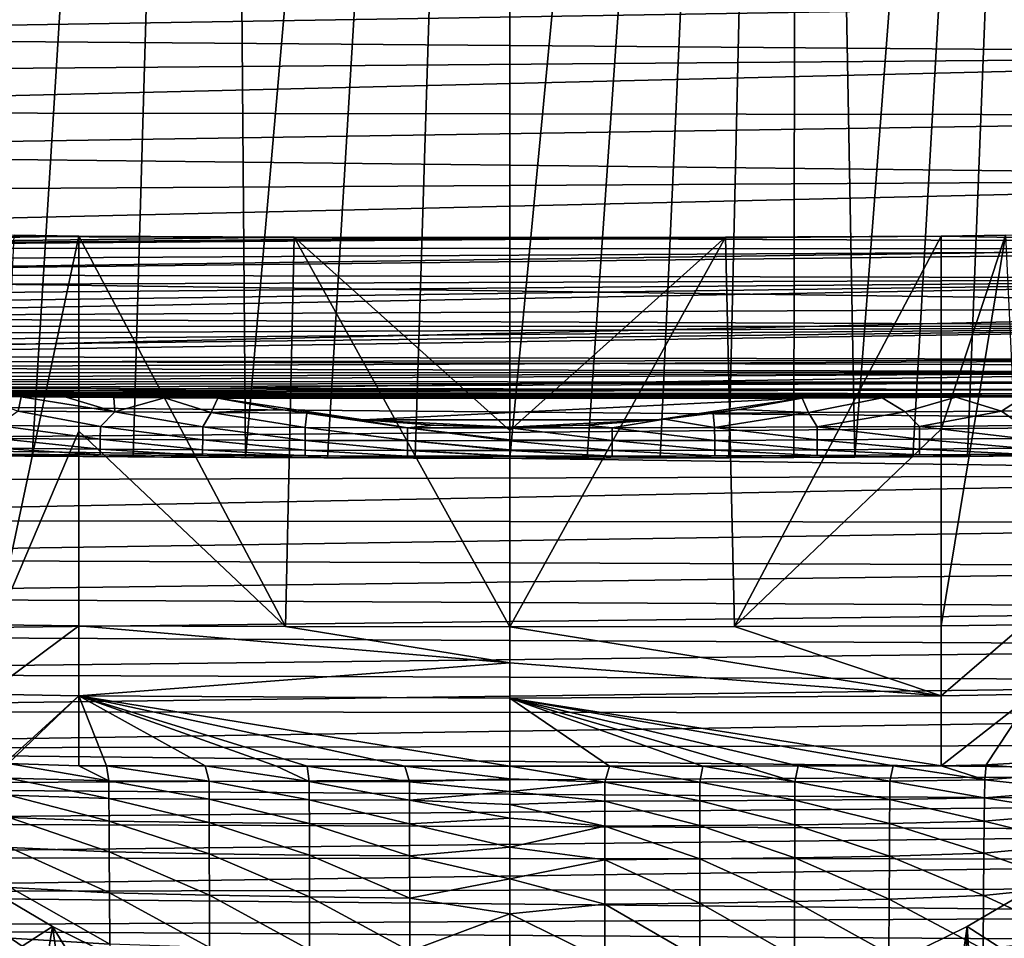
# Model space of a CAD drawing. Header units: metres. Extents: x -26 to 26, y -119 to 32.
# Tile 150 of 208: x -8 to 8, y -34 to -18. Entities that reach past the tile are written whole.
import ezdxf

# ---------------------------------------------------------------- set-up
doc = ezdxf.new("R2010")
doc.units = ezdxf.units.M
doc.layers.add('solid_13_411_041_XXX', color=7, linetype='CONTINUOUS')

msp = doc.modelspace()

# ---------------------------------------------------------------- linework, layer by layer
at = {"layer": 'solid_13_411_041_XXX'}
for points in [[(-4.467282, -25.673998, 3.756081), (-4.878562, 25.624779, 3.756081), (0, 25.636683, 3.756081)], [(-3.084597, -25.679379, 3.756081), (-4.467282, -25.673998, 3.756081), (0, 25.636683, 3.756081)], [(-1.598304, -25.683008, 3.756081), (-3.084597, -25.679379, 3.756081), (0, 25.636683, 3.756081)], [(0, -25.68432, 3.756081), (-1.598304, -25.683008, 3.756081), (0, 25.636683, 3.756081)], [(0, -25.68432, 3.756081), (0, 25.636683, 3.756081), (4.878562, 25.624779, 3.756081)], [(-9.618499, -25.638424, 3.756081), (-9.757009, 25.589111, 3.756081), (-4.878562, 25.624779, 3.756081)], [(-8.07613, -25.65213, 3.756081), (-9.618499, -25.638424, 3.756081), (-4.878562, 25.624779, 3.756081)], [(-6.36514, -25.663795, 3.756081), (-8.07613, -25.65213, 3.756081), (-4.878562, 25.624779, 3.756081)], [(-4.467282, -25.673998, 3.756081), (-6.36514, -25.663795, 3.756081), (-4.878562, 25.624779, 3.756081)], [(1.306731, -25.683424, 3.756081), (0, -25.68432, 3.756081), (4.878562, 25.624779, 3.756081)], [(2.539918, -25.681011, 3.756081), (1.306731, -25.683424, 3.756081), (4.878562, 25.624779, 3.756081)], [(3.701348, -25.677206, 3.756081), (2.539918, -25.681011, 3.756081), (4.878562, 25.624779, 3.756081)], [(4.797111, -25.672432, 3.756081), (3.701348, -25.677206, 3.756081), (4.878562, 25.624779, 3.756081)], [(5.831902, -25.666977, 3.756081), (4.797111, -25.672432, 3.756081), (4.878562, 25.624779, 3.756081)], [(5.831902, -25.666977, 3.756081), (4.878562, 25.624779, 3.756081), (9.757009, 25.589111, 3.756081)], [(6.808683, -25.660992, 3.756081), (5.831902, -25.666977, 3.756081), (9.757009, 25.589111, 3.756081)], [(7.731613, -25.654713, 3.756081), (6.808683, -25.660992, 3.756081), (9.757009, 25.589111, 3.756081)], [(8.60435, -25.647881, 3.756081), (7.731613, -25.654713, 3.756081), (9.757009, 25.589111, 3.756081)], [(-19.989176, -18.556475, 145.13855), (20.001436, -17.900068, 145.138489), (-20.000496, -17.930346, 145.138489)], [(-19.989176, -18.556475, 145.13855), (19.983418, -18.869627, 145.13858), (20.001436, -17.900068, 145.138489)], [(-19.97736, -19.190636, 145.138611), (19.983418, -18.869627, 145.13858), (-19.989176, -18.556475, 145.13855)], [(-19.964848, -19.841301, 145.138657), (19.983418, -18.869627, 145.13858), (-19.97736, -19.190636, 145.138611)], [(-19.964848, -19.841301, 145.138657), (19.96389, -19.89245, 145.138657), (19.983418, -18.869627, 145.13858)], [(-19.951534, -20.510853, 145.138718), (19.96389, -19.89245, 145.138657), (-19.964848, -19.841301, 145.138657)], [(-19.951534, -20.510853, 145.138718), (19.942404, -20.958147, 145.138748), (19.96389, -19.89245, 145.138657)], [(-19.937445, -21.196083, 145.138779), (19.942404, -20.958147, 145.138748), (-19.951534, -20.510853, 145.138718)], [(-19.922617, -21.89394, 145.13884), (19.942404, -20.958147, 145.138748), (-19.937445, -21.196083, 145.138779)], [(-19.922617, -21.89394, 145.13884), (19.919262, -22.05014, 145.138855), (19.942404, -20.958147, 145.138748)], [(-19.907097, -22.601147, 145.138901), (19.919262, -22.05014, 145.138855), (-19.922617, -21.89394, 145.13884)], [(-7.286716, -21.936668, 8.756082), (-8.37805, -21.91946, 8.756082), (-19.233818, -22.137115, 8.756082)], [(7.286652, -21.936668, 8.756082), (-19.233818, -22.137115, 8.756082), (19.222469, -22.145542, 8.756082)], [(-3.643325, -21.953264, 8.756082), (-7.286716, -21.936668, 8.756082), (-19.233818, -22.137115, 8.756082)], [(7.286652, -21.936668, 8.756082), (3.643259, -21.953264, 8.756082), (-19.233818, -22.137115, 8.756082)], [(-0.000032, -21.957495, 8.756082), (-3.643325, -21.953264, 8.756082), (-19.233818, -22.137115, 8.756082)], [(3.643259, -21.953264, 8.756082), (-0.000032, -21.957495, 8.756082), (-19.233818, -22.137115, 8.756082)], [(-8.684505, -28.50037, 46.127796), (-8.37805, -21.91946, 8.756082), (-7.286716, -21.936668, 8.756082)], [(-8.684505, -28.50037, 46.127796), (-7.286716, -21.936668, 8.756082), (-7.286839, -25.228947, 27.441525)], [(-7.286839, -25.228947, 27.441525), (-7.286716, -21.936668, 8.756082), (-3.794278, -28.53182, 46.127079)], [(-3.794278, -28.53182, 46.127079), (-7.286716, -21.936668, 8.756082), (-3.643325, -21.953264, 8.756082)], [(-3.794278, -28.53182, 46.127079), (-3.643325, -21.953264, 8.756082), (-0.000095, -28.536568, 46.126873)], [(-3.643325, -21.953264, 8.756082), (-0.000032, -21.957495, 8.756082), (-0.000032, -25.219465, 27.284901)], [(-0.000032, -25.219465, 27.284901), (-0.000095, -28.536568, 46.126873), (-3.643325, -21.953264, 8.756082)], [(-0.000095, -28.536568, 46.126873), (-0.000032, -25.219465, 27.284901), (3.643259, -21.953264, 8.756082)], [(3.794019, -28.531818, 46.127071), (-0.000095, -28.536568, 46.126873), (3.643259, -21.953264, 8.756082)], [(-0.000032, -25.219465, 27.284901), (-0.000032, -21.957495, 8.756082), (3.643259, -21.953264, 8.756082)], [(3.794019, -28.531818, 46.127071), (3.643259, -21.953264, 8.756082), (7.286652, -21.936668, 8.756082)], [(3.794019, -28.531818, 46.127071), (7.286652, -21.936668, 8.756082), (7.286795, -25.193085, 27.237825)], [(7.286486, -28.518606, 46.127617), (7.286795, -25.193085, 27.237825), (8.378028, -21.919458, 8.756082)], [(8.684063, -28.500385, 46.127811), (7.286486, -28.518606, 46.127617), (8.378028, -21.919458, 8.756082)], [(8.378028, -21.919458, 8.756082), (7.286652, -21.936668, 8.756082), (19.222469, -22.145542, 8.756082)], [(7.286795, -25.193085, 27.237825), (7.286652, -21.936668, 8.756082), (8.378028, -21.919458, 8.756082)], [(-19.907097, -22.601147, 145.138901), (19.895372, -23.12158, 145.138947), (19.919262, -22.05014, 145.138855)], [(19.222469, -22.145542, 8.756082), (-19.233818, -22.137115, 8.756082), (-18.919811, -22.363527, 8.756082)], [(19.222469, -22.145542, 8.756082), (-18.919811, -22.363527, 8.756082), (-18.604069, -22.577299, 8.756082)], [(18.494503, -22.648378, 8.756082), (19.222469, -22.145542, 8.756082), (-18.604069, -22.577299, 8.756082)], [(-19.890955, -23.31382, 145.138962), (19.895372, -23.12158, 145.138947), (-19.907097, -22.601147, 145.138901)], [(18.494503, -22.648378, 8.756082), (-18.604069, -22.577299, 8.756082), (-18.287729, -22.778233, 8.756082)], [(18.494503, -22.648378, 8.756082), (-18.287729, -22.778233, 8.756082), (-17.970922, -22.966446, 8.756082)], [(18.494503, -22.648378, 8.756082), (-17.970922, -22.966446, 8.756082), (-17.653748, -23.142359, 8.756082)], [(18.494503, -22.648378, 8.756082), (-17.653748, -23.142359, 8.756082), (-17.335838, -23.306408, 8.756082)], [(17.027676, -23.453953, 8.756082), (18.494503, -22.648378, 8.756082), (-17.335838, -23.306408, 8.756082)], [(-19.874332, -24.025213, 145.139023), (19.895372, -23.12158, 145.138947), (-19.890955, -23.31382, 145.138962)], [(-19.874332, -24.025213, 145.139023), (19.871714, -24.136969, 145.139023), (19.895372, -23.12158, 145.138947)], [(17.027676, -23.453953, 8.756082), (-17.335838, -23.306408, 8.756082), (-17.017029, -23.458858, 8.756082)], [(17.027676, -23.453953, 8.756082), (-17.017029, -23.458858, 8.756082), (-16.696987, -23.600159, 8.756082)], [(17.027676, -23.453953, 8.756082), (-16.696987, -23.600159, 8.756082), (-16.375031, -23.730709, 8.756082)], [(17.027676, -23.453953, 8.756082), (-16.375031, -23.730709, 8.756082), (-16.050541, -23.851017, 8.756082)], [(17.027676, -23.453953, 8.756082), (-16.050541, -23.851017, 8.756082), (-15.72064, -23.962084, 8.756082)], [(15.523671, -24.023247, 8.756082), (17.027676, -23.453953, 8.756082), (-15.72064, -23.962084, 8.756082)], [(-19.857418, -24.727987, 145.139084), (19.871714, -24.136969, 145.139023), (-19.874332, -24.025213, 145.139023)], [(15.523671, -24.023247, 8.756082), (-15.72064, -23.962084, 8.756082), (-15.38414, -24.06424, 8.756082)], [(15.523671, -24.023247, 8.756082), (-15.38414, -24.06424, 8.756082), (-15.037962, -24.157949, 8.756082)], [(14.717175, -24.234892, 8.756082), (15.523671, -24.023247, 8.756082), (-15.037962, -24.157949, 8.756082)], [(-19.857418, -24.727987, 145.139084), (19.848688, -25.084209, 145.139114), (19.871714, -24.136969, 145.139023)], [(14.717175, -24.234892, 8.756082), (-15.037962, -24.157949, 8.756082), (-14.680073, -24.24321, 8.756082)], [(14.717175, -24.234892, 8.756082), (-14.680073, -24.24321, 8.756082), (-14.308899, -24.320078, 8.756082)], [(14.717175, -24.234892, 8.756082), (-14.308899, -24.320078, 8.756082), (-13.918806, -24.388714, 8.756082)], [(13.836314, -24.4018, 8.756082), (14.717175, -24.234892, 8.756082), (-13.918806, -24.388714, 8.756082)], [(13.836314, -24.4018, 8.756082), (-13.918806, -24.388714, 8.756082), (-13.506892, -24.449059, 8.756082)], [(13.836314, -24.4018, 8.756082), (-13.506892, -24.449059, 8.756082), (-13.066957, -24.500988, 8.756082)], [(12.830738, -24.524073, 8.756082), (13.836314, -24.4018, 8.756082), (-13.066957, -24.500988, 8.756082)], [(12.830738, -24.524073, 8.756082), (-13.066957, -24.500988, 8.756082), (-12.59342, -24.544109, 8.756082)], [(12.830738, -24.524073, 8.756082), (-12.59342, -24.544109, 8.756082), (-12.08311, -24.578232, 8.756082)], [(11.639785, -24.599216, 8.756082), (12.830738, -24.524073, 8.756082), (-12.08311, -24.578232, 8.756082)], [(11.639785, -24.599216, 8.756082), (-12.08311, -24.578232, 8.756082), (-11.533442, -24.60314, 8.756082)], [(11.639785, -24.599216, 8.756082), (-11.533442, -24.60314, 8.756082), (-10.946492, -24.620089, 8.756082)], [(11.639785, -24.599216, 8.756082), (-10.946492, -24.620089, 8.756082), (-10.324688, -24.630182, 8.756082)], [(10.250298, -24.631123, 8.756082), (11.639785, -24.599216, 8.756082), (-10.324688, -24.630182, 8.756082)], [(-19.840412, -25.414764, 145.13913), (19.848688, -25.084209, 145.139114), (-19.857418, -24.727987, 145.139084)], [(10.250298, -24.631123, 8.756082), (-10.324688, -24.630182, 8.756082), (-9.670314, -24.637829, 8.756082)], [(10.250298, -24.631123, 8.756082), (-9.670314, -24.637829, 8.756082), (-8.983244, -24.644152, 8.756082)], [(8.686151, -24.646715, 8.756082), (10.250298, -24.631123, 8.756082), (-8.983244, -24.644152, 8.756082)], [(-8.260068, -24.650312, 8.756082), (-8.983244, -24.644152, 8.756082), (-8.308822, -24.892332, 8.726199)], [(8.686151, -24.646715, 8.756082), (-8.983244, -24.644152, 8.756082), (-8.260068, -24.650312, 8.756082)], [(-8.260068, -24.650312, 8.756082), (-8.308822, -24.892332, 8.726199), (-6.67799, -24.904572, 8.726199)], [(7.538864, -24.655853, 8.756082), (8.686151, -24.646715, 8.756082), (-8.260068, -24.650312, 8.756082)], [(-7.497325, -24.656153, 8.756082), (-8.260068, -24.650312, 8.756082), (-6.67799, -24.904572, 8.726199)], [(7.538864, -24.655853, 8.756082), (-8.260068, -24.650312, 8.756082), (-7.497325, -24.656153, 8.756082)], [(7.538864, -24.655853, 8.756082), (-7.497325, -24.656153, 8.756082), (-6.692399, -24.661732, 8.756082)], [(-6.692399, -24.661732, 8.756082), (-7.497325, -24.656153, 8.756082), (-6.67799, -24.904572, 8.726199)], [(6.29367, -24.664349, 8.756082), (7.538864, -24.655853, 8.756082), (-6.692399, -24.661732, 8.756082)], [(-5.839339, -24.667063, 8.756082), (-6.692399, -24.661732, 8.756082), (-6.67799, -24.904572, 8.726199)], [(6.29367, -24.664349, 8.756082), (-6.692399, -24.661732, 8.756082), (-5.839339, -24.667063, 8.756082)], [(-5.839339, -24.667063, 8.756082), (-6.67799, -24.904572, 8.726199), (-5.047231, -24.914164, 8.726199)], [(6.29367, -24.664349, 8.756082), (-5.839339, -24.667063, 8.756082), (-4.938017, -24.67215, 8.756082)], [(-5.839339, -24.667063, 8.756082), (-5.047231, -24.914164, 8.726199), (-4.938017, -24.67215, 8.756082)], [(-5.047231, -24.914164, 8.726199), (-3.874266, -24.861395, 8.738726), (-4.938017, -24.67215, 8.756082)], [(4.938017, -24.67215, 8.756082), (6.29367, -24.664349, 8.756082), (-4.938017, -24.67215, 8.756082)], [(-2.480912, -25.038847, 8.756082), (-4.938017, -24.67215, 8.756082), (-3.874266, -24.861395, 8.738726)], [(-2.480912, -25.038847, 8.756082), (4.938017, -24.67215, 8.756082), (-4.938017, -24.67215, 8.756082)], [(-2.480912, -25.038847, 8.756082), (2.480912, -25.038847, 8.756082), (4.938017, -24.67215, 8.756082)], [(3.874225, -24.861403, 8.738724), (4.938017, -24.67215, 8.756082), (2.480912, -25.038847, 8.756082)], [(3.874225, -24.861403, 8.738724), (5.0472, -24.914169, 8.726198), (4.938017, -24.67215, 8.756082)], [(5.0472, -24.914169, 8.726198), (6.29367, -24.664349, 8.756082), (4.938017, -24.67215, 8.756082)], [(6.677961, -24.904577, 8.726198), (6.29367, -24.664349, 8.756082), (5.0472, -24.914169, 8.726198)], [(6.677961, -24.904577, 8.726198), (7.538864, -24.655853, 8.756082), (6.29367, -24.664349, 8.756082)], [(8.308795, -24.892336, 8.726198), (7.538864, -24.655853, 8.756082), (6.677961, -24.904577, 8.726198)], [(8.308795, -24.892336, 8.726198), (8.686151, -24.646715, 8.756082), (7.538864, -24.655853, 8.756082)], [(9.939586, -24.877354, 8.726198), (8.686151, -24.646715, 8.756082), (8.308795, -24.892336, 8.726198)], [(-8.651752, -25.134682, 8.628762), (-6.921313, -25.148119, 8.628762), (-8.308822, -24.892332, 8.726199)], [(-6.921313, -25.148119, 8.628762), (-6.67799, -24.904572, 8.726199), (-8.308822, -24.892332, 8.726199)], [(-6.921313, -25.148119, 8.628762), (-5.19079, -25.158634, 8.628762), (-6.67799, -24.904572, 8.726199)], [(-5.19079, -25.158634, 8.628762), (-5.047231, -24.914164, 8.726199), (-6.67799, -24.904572, 8.726199)], [(-5.19079, -25.158634, 8.628762), (-3.460492, -25.166121, 8.628762), (-5.047231, -24.914164, 8.726199)], [(-5.047231, -24.914164, 8.726199), (-3.432884, -24.926176, 8.724938), (-3.874266, -24.861395, 8.738726)], [(-3.460492, -25.166121, 8.628762), (-3.432884, -24.926176, 8.724938), (-5.047231, -24.914164, 8.726199)], [(-2.480912, -25.038847, 8.756082), (-3.874266, -24.861395, 8.738726), (-3.432884, -24.926176, 8.724938)], [(-3.460492, -25.166121, 8.628762), (-1.730276, -25.170599, 8.628762), (-3.432884, -24.926176, 8.724938)], [(-1.730276, -25.170599, 8.628762), (-2.610356, -25.025686, 8.694798), (-3.432884, -24.926176, 8.724938)], [(-2.480912, -25.038847, 8.756082), (-3.432884, -24.926176, 8.724938), (-2.610356, -25.025686, 8.694798)], [(3.874225, -24.861403, 8.738724), (2.480912, -25.038847, 8.756082), (3.432848, -24.92618, 8.724937)], [(3.432848, -24.92618, 8.724937), (2.480912, -25.038847, 8.756082), (2.610327, -25.02569, 8.694797)], [(3.460492, -25.166121, 8.628761), (3.432848, -24.92618, 8.724937), (2.610327, -25.02569, 8.694797)], [(3.874225, -24.861403, 8.738724), (3.432848, -24.92618, 8.724937), (5.0472, -24.914169, 8.726198)], [(3.460492, -25.166121, 8.628761), (5.0472, -24.914169, 8.726198), (3.432848, -24.92618, 8.724937)], [(3.460492, -25.166121, 8.628761), (5.19079, -25.158634, 8.628761), (5.0472, -24.914169, 8.726198)], [(5.19079, -25.158634, 8.628761), (6.677961, -24.904577, 8.726198), (5.0472, -24.914169, 8.726198)], [(5.19079, -25.158634, 8.628761), (6.921313, -25.148121, 8.628761), (6.677961, -24.904577, 8.726198)], [(6.921313, -25.148121, 8.628761), (8.308795, -24.892336, 8.726198), (6.677961, -24.904577, 8.726198)], [(6.921313, -25.148121, 8.628761), (8.651752, -25.134682, 8.628761), (8.308795, -24.892336, 8.726198)], [(8.651752, -25.134682, 8.628761), (9.939586, -24.877354, 8.726198), (8.308795, -24.892336, 8.726198)], [(-19.840412, -25.414764, 145.13913), (19.826519, -25.963068, 145.139175), (19.848688, -25.084209, 145.139114)], [(-1.730276, -25.170599, 8.628762), (-1.279023, -25.128927, 8.651348), (-2.610356, -25.025686, 8.694798)], [(-2.480912, -25.038847, 8.756082), (-2.610356, -25.025686, 8.694798), (-1.279023, -25.128927, 8.651348)], [(-2.480912, -25.038847, 8.756082), (-1.279023, -25.128927, 8.651348), (0, -25.161457, 8.634639)], [(-2.480912, -25.038847, 8.756082), (0, -25.161457, 8.634639), (0, -25.161457, 8.756082)], [(-2.480912, -25.038847, 8.756082), (0, -25.161457, 8.756082), (2.480912, -25.038847, 8.756082)], [(1.278995, -25.128929, 8.651347), (2.480912, -25.038847, 8.756082), (0, -25.161457, 8.756082)], [(2.610327, -25.02569, 8.694797), (2.480912, -25.038847, 8.756082), (1.278995, -25.128929, 8.651347)], [(1.730276, -25.170599, 8.628761), (2.610327, -25.02569, 8.694797), (1.278995, -25.128929, 8.651347)], [(1.730276, -25.170599, 8.628761), (3.460492, -25.166121, 8.628761), (2.610327, -25.02569, 8.694797)], [(-8.684505, -28.50037, 46.127796), (-7.286839, -25.228947, 27.441525), (-7.286796, -28.518576, 46.127449)], [(-6.922803, -25.36676, 8.463885), (-8.651752, -25.134682, 8.628762), (-8.653625, -25.353319, 8.463885)], [(-6.922803, -25.36676, 8.463885), (-6.921313, -25.148119, 8.628762), (-8.651752, -25.134682, 8.628762)], [(-3.794278, -28.53182, 46.127079), (-7.286796, -28.518576, 46.127449), (-7.286839, -25.228947, 27.441525)], [(-5.191811, -25.377277, 8.463885), (-6.921313, -25.148119, 8.628762), (-6.922803, -25.36676, 8.463885)], [(-5.191811, -25.377277, 8.463885), (-5.19079, -25.158634, 8.628762), (-6.921313, -25.148119, 8.628762)], [(-3.461153, -25.384766, 8.463884), (-5.19079, -25.158634, 8.628762), (-5.191811, -25.377277, 8.463885)], [(-3.461153, -25.384766, 8.463884), (-3.460492, -25.166121, 8.628762), (-5.19079, -25.158634, 8.628762)], [(-1.730619, -25.389244, 8.463884), (-3.460492, -25.166121, 8.628762), (-3.461153, -25.384766, 8.463884)], [(-1.730619, -25.389244, 8.463884), (-1.730276, -25.170599, 8.628762), (-3.460492, -25.166121, 8.628762)], [(0, -25.390675, 8.463943), (-1.730276, -25.170599, 8.628762), (-1.730619, -25.389244, 8.463884)], [(-1.730276, -25.170599, 8.628762), (0, -25.172211, 8.628692), (-1.279023, -25.128927, 8.651348)], [(0, -25.377962, 8.476394), (0, -25.172211, 8.628692), (-1.730276, -25.170599, 8.628762)], [(0, -25.377962, 8.476394), (-1.730276, -25.170599, 8.628762), (0, -25.390675, 8.463943)], [(0, -25.172211, 8.628692), (0, -25.161457, 8.634639), (-1.279023, -25.128927, 8.651348)], [(1.278995, -25.128929, 8.651347), (0, -25.161457, 8.756082), (0, -25.161457, 8.634639)], [(1.730276, -25.170599, 8.628761), (1.278995, -25.128929, 8.651347), (0, -25.161457, 8.634639)], [(1.730276, -25.170599, 8.628761), (0, -25.161457, 8.634639), (0, -25.172211, 8.628692)], [(1.730619, -25.389244, 8.463884), (1.730276, -25.170599, 8.628761), (0, -25.172211, 8.628692)], [(1.730619, -25.389244, 8.463884), (0, -25.172211, 8.628692), (0, -25.377962, 8.476394)], [(3.461153, -25.384766, 8.463884), (3.460492, -25.166121, 8.628761), (1.730276, -25.170599, 8.628761)], [(1.730619, -25.389244, 8.463884), (3.461153, -25.384766, 8.463884), (1.730276, -25.170599, 8.628761)], [(5.191811, -25.377277, 8.463884), (5.19079, -25.158634, 8.628761), (3.460492, -25.166121, 8.628761)], [(3.461153, -25.384766, 8.463884), (5.191811, -25.377277, 8.463884), (3.460492, -25.166121, 8.628761)], [(7.286795, -25.193085, 27.237825), (7.286486, -28.518606, 46.127617), (3.794019, -28.531818, 46.127071)], [(6.922803, -25.366762, 8.463884), (6.921313, -25.148121, 8.628761), (5.19079, -25.158634, 8.628761)], [(5.191811, -25.377277, 8.463884), (6.922803, -25.366762, 8.463884), (5.19079, -25.158634, 8.628761)], [(8.653625, -25.353321, 8.463884), (8.651752, -25.134682, 8.628761), (6.921313, -25.148121, 8.628761)], [(6.922803, -25.366762, 8.463884), (8.653625, -25.353321, 8.463884), (6.921313, -25.148121, 8.628761)], [(-19.823425, -26.082577, 145.139191), (19.826519, -25.963068, 145.139175), (-19.840412, -25.414764, 145.13913)], [(-8.653625, -25.353319, 8.463885), (-8.655041, -25.518635, 8.245535), (-6.92393, -25.532078, 8.245535)], [(-6.922803, -25.36676, 8.463885), (-8.653625, -25.353319, 8.463885), (-6.92393, -25.532078, 8.245535)], [(-6.922803, -25.36676, 8.463885), (-6.92393, -25.532078, 8.245535), (-5.192584, -25.542595, 8.245534)], [(-5.191811, -25.377277, 8.463885), (-6.922803, -25.36676, 8.463885), (-5.192584, -25.542595, 8.245534)], [(-5.191811, -25.377277, 8.463885), (-5.192584, -25.542595, 8.245534), (-3.461653, -25.550085, 8.245534)], [(-3.461153, -25.384766, 8.463884), (-5.191811, -25.377277, 8.463885), (-3.461653, -25.550085, 8.245534)], [(-3.461153, -25.384766, 8.463884), (-3.461653, -25.550085, 8.245534), (-1.730878, -25.554565, 8.245534)], [(-1.730619, -25.389244, 8.463884), (-3.461153, -25.384766, 8.463884), (-1.730878, -25.554565, 8.245534)], [(-1.730619, -25.389244, 8.463884), (-1.730878, -25.554565, 8.245534), (0, -25.555826, 8.24594)], [(-1.730619, -25.389244, 8.463884), (0, -25.555826, 8.24594), (0, -25.544149, 8.266109)], [(0, -25.390675, 8.463943), (-1.730619, -25.389244, 8.463884), (0, -25.544149, 8.266109)], [(1.730619, -25.389244, 8.463884), (0, -25.377962, 8.476394), (0, -25.390675, 8.463943)], [(1.730878, -25.554565, 8.245534), (1.730619, -25.389244, 8.463884), (0, -25.390675, 8.463943)], [(1.730878, -25.554565, 8.245534), (0, -25.390675, 8.463943), (0, -25.544149, 8.266109)], [(3.461653, -25.550085, 8.245534), (3.461153, -25.384766, 8.463884), (1.730619, -25.389244, 8.463884)], [(1.730878, -25.554565, 8.245534), (3.461653, -25.550085, 8.245534), (1.730619, -25.389244, 8.463884)], [(5.192584, -25.542597, 8.245534), (5.191811, -25.377277, 8.463884), (3.461153, -25.384766, 8.463884)], [(3.461653, -25.550085, 8.245534), (5.192584, -25.542597, 8.245534), (3.461153, -25.384766, 8.463884)], [(6.92393, -25.532078, 8.245534), (6.922803, -25.366762, 8.463884), (5.191811, -25.377277, 8.463884)], [(5.192584, -25.542597, 8.245534), (6.92393, -25.532078, 8.245534), (5.191811, -25.377277, 8.463884)], [(8.655041, -25.518635, 8.245534), (8.653625, -25.353321, 8.463884), (6.922803, -25.366762, 8.463884)], [(6.92393, -25.532078, 8.245534), (8.655041, -25.518635, 8.245534), (6.922803, -25.366762, 8.463884)], [(-8.65588, -25.616573, 8.000422), (-9.744059, -25.63702, 7.756082), (-8.196688, -25.65119, 7.756082)], [(-8.655041, -25.518635, 8.245535), (-8.65588, -25.616573, 8.000422), (-6.924598, -25.630016, 8.000422)], [(-8.65588, -25.616573, 8.000422), (-8.196688, -25.65119, 7.756082), (-7.066116, -25.6593, 7.756082)], [(-6.924598, -25.630016, 8.000422), (-8.65588, -25.616573, 8.000422), (-7.066116, -25.6593, 7.756082)], [(-6.92393, -25.532078, 8.245535), (-8.655041, -25.518635, 8.245535), (-6.924598, -25.630016, 8.000422)], [(-6.92393, -25.532078, 8.245535), (-6.924598, -25.630016, 8.000422), (-5.193041, -25.640535, 8.000422)], [(-5.192584, -25.542595, 8.245534), (-6.92393, -25.532078, 8.245535), (-5.193041, -25.640535, 8.000422)], [(-5.192584, -25.542595, 8.245534), (-5.193041, -25.640535, 8.000422), (-3.461949, -25.648026, 8.000422)], [(-3.461653, -25.550085, 8.245534), (-5.192584, -25.542595, 8.245534), (-3.461949, -25.648026, 8.000422)], [(-3.461653, -25.550085, 8.245534), (-3.461949, -25.648026, 8.000422), (-1.731032, -25.652506, 8.000422)], [(-1.730878, -25.554565, 8.245534), (-3.461653, -25.550085, 8.245534), (-1.731032, -25.652506, 8.000422)], [(-1.730878, -25.554565, 8.245534), (-1.731032, -25.652506, 8.000422), (0, -25.653826, 8.001095)], [(-1.730878, -25.554565, 8.245534), (0, -25.653826, 8.001095), (0, -25.648912, 8.019835)], [(0, -25.555826, 8.24594), (-1.730878, -25.554565, 8.245534), (0, -25.648912, 8.019835)], [(1.730878, -25.554565, 8.245534), (0, -25.544149, 8.266109), (0, -25.555826, 8.24594)], [(1.731032, -25.652506, 8.000422), (1.730878, -25.554565, 8.245534), (0, -25.555826, 8.24594)], [(1.731032, -25.652506, 8.000422), (0, -25.555826, 8.24594), (0, -25.648912, 8.019835)], [(3.461949, -25.648026, 8.000422), (3.461653, -25.550085, 8.245534), (1.730878, -25.554565, 8.245534)], [(1.731032, -25.652506, 8.000422), (3.461949, -25.648026, 8.000422), (1.730878, -25.554565, 8.245534)], [(5.193041, -25.640535, 8.000422), (5.192584, -25.542597, 8.245534), (3.461653, -25.550085, 8.245534)], [(3.461949, -25.648026, 8.000422), (5.193041, -25.640535, 8.000422), (3.461653, -25.550085, 8.245534)], [(6.924598, -25.630016, 8.000422), (6.92393, -25.532078, 8.245534), (5.192584, -25.542597, 8.245534)], [(5.193041, -25.640535, 8.000422), (6.924598, -25.630016, 8.000422), (5.192584, -25.542597, 8.245534)], [(8.65588, -25.616573, 8.000422), (8.655041, -25.518635, 8.245534), (6.92393, -25.532078, 8.245534)], [(6.924598, -25.630016, 8.000422), (8.65588, -25.616573, 8.000422), (6.92393, -25.532078, 8.245534)], [(6.924598, -25.630016, 8.000422), (7.985834, -25.652416, 7.756082), (8.65588, -25.616573, 8.000422)], [(8.65588, -25.616573, 8.000422), (7.985834, -25.652416, 7.756082), (9.484686, -25.639452, 7.756082)], [(-9.618499, -25.638424, 3.756081), (-8.196688, -25.65119, 7.756082), (-9.744059, -25.63702, 7.756082)], [(-8.07613, -25.65213, 3.756081), (-8.196688, -25.65119, 7.756082), (-9.618499, -25.638424, 3.756081)], [(-8.07613, -25.65213, 3.756081), (-7.066116, -25.6593, 7.756082), (-8.196688, -25.65119, 7.756082)], [(-6.36514, -25.663795, 3.756081), (-7.066116, -25.6593, 7.756082), (-8.07613, -25.65213, 3.756081)], [(-6.924598, -25.630016, 8.000422), (-7.066116, -25.6593, 7.756082), (-5.852508, -25.666842, 7.756082)], [(-6.36514, -25.663795, 3.756081), (-5.852508, -25.666842, 7.756082), (-7.066116, -25.6593, 7.756082)], [(-5.193041, -25.640535, 8.000422), (-6.924598, -25.630016, 8.000422), (-5.852508, -25.666842, 7.756082)], [(-4.467282, -25.673998, 3.756081), (-5.852508, -25.666842, 7.756082), (-6.36514, -25.663795, 3.756081)], [(-5.193041, -25.640535, 8.000422), (-5.852508, -25.666842, 7.756082), (-4.548434, -25.673616, 7.756082)], [(-4.467282, -25.673998, 3.756081), (-4.548434, -25.673616, 7.756082), (-5.852508, -25.666842, 7.756082)], [(-3.461949, -25.648026, 8.000422), (-5.193041, -25.640535, 8.000422), (-4.548434, -25.673616, 7.756082)], [(-3.461949, -25.648026, 8.000422), (-4.548434, -25.673616, 7.756082), (-3.14486, -25.679192, 7.756082)], [(-4.467282, -25.673998, 3.756081), (-3.14486, -25.679192, 7.756082), (-4.548434, -25.673616, 7.756082)], [(-3.084597, -25.679379, 3.756081), (-3.14486, -25.679192, 7.756082), (-4.467282, -25.673998, 3.756081)], [(-1.731032, -25.652506, 8.000422), (-3.461949, -25.648026, 8.000422), (-3.14486, -25.679192, 7.756082)], [(-1.731032, -25.652506, 8.000422), (-3.14486, -25.679192, 7.756082), (-1.63174, -25.682981, 7.756082)], [(-3.084597, -25.679379, 3.756081), (-1.63174, -25.682981, 7.756082), (-3.14486, -25.679192, 7.756082)], [(-1.598304, -25.683008, 3.756081), (-1.63174, -25.682981, 7.756082), (-3.084597, -25.679379, 3.756081)], [(-1.731032, -25.652506, 8.000422), (-1.63174, -25.682981, 7.756082), (0, -25.684324, 7.756082)], [(0, -25.653826, 8.001095), (-1.731032, -25.652506, 8.000422), (0, -25.684324, 7.756082)], [(0, -25.68432, 3.756081), (0, -25.684324, 7.756082), (-1.63174, -25.682981, 7.756082)], [(0, -25.68432, 3.756081), (-1.63174, -25.682981, 7.756082), (-1.598304, -25.683008, 3.756081)], [(1.731032, -25.652506, 8.000422), (0, -25.648912, 8.019835), (0, -25.653826, 8.001095)], [(1.731032, -25.652506, 8.000422), (0, -25.653826, 8.001095), (1.602558, -25.683048, 7.756082)], [(1.602558, -25.683048, 7.756082), (0, -25.653826, 8.001095), (0, -25.684324, 7.756082)], [(1.602558, -25.683048, 7.756082), (0, -25.684324, 7.756082), (1.306731, -25.683424, 3.756081)], [(1.306731, -25.683424, 3.756081), (0, -25.684324, 7.756082), (0, -25.68432, 3.756081)], [(1.602558, -25.683048, 7.756082), (1.306731, -25.683424, 3.756081), (2.539918, -25.681011, 3.756081)], [(1.731032, -25.652506, 8.000422), (1.602558, -25.683048, 7.756082), (3.081828, -25.679594, 7.756082)], [(3.081828, -25.679594, 7.756082), (1.602558, -25.683048, 7.756082), (2.539918, -25.681011, 3.756081)], [(1.731032, -25.652506, 8.000422), (3.081828, -25.679594, 7.756082), (3.461949, -25.648026, 8.000422)], [(3.081828, -25.679594, 7.756082), (2.539918, -25.681011, 3.756081), (3.701348, -25.677206, 3.756081)], [(3.461949, -25.648026, 8.000422), (3.081828, -25.679594, 7.756082), (4.44868, -25.674454, 7.756082)], [(4.44868, -25.674454, 7.756082), (3.081828, -25.679594, 7.756082), (3.701348, -25.677206, 3.756081)], [(3.461949, -25.648026, 8.000422), (4.44868, -25.674454, 7.756082), (5.193041, -25.640535, 8.000422)], [(4.44868, -25.674454, 7.756082), (3.701348, -25.677206, 3.756081), (4.797111, -25.672432, 3.756081)], [(5.193041, -25.640535, 8.000422), (4.44868, -25.674454, 7.756082), (5.407001, -25.669727, 7.756082)], [(5.407001, -25.669727, 7.756082), (4.44868, -25.674454, 7.756082), (4.797111, -25.672432, 3.756081)], [(5.407001, -25.669727, 7.756082), (4.797111, -25.672432, 3.756081), (5.831902, -25.666977, 3.756081)], [(5.193041, -25.640535, 8.000422), (6.312399, -25.664412, 7.756082), (6.924598, -25.630016, 8.000422)], [(5.193041, -25.640535, 8.000422), (5.407001, -25.669727, 7.756082), (6.312399, -25.664412, 7.756082)], [(6.312399, -25.664412, 7.756082), (5.407001, -25.669727, 7.756082), (5.831902, -25.666977, 3.756081)], [(6.312399, -25.664412, 7.756082), (5.831902, -25.666977, 3.756081), (6.808683, -25.660992, 3.756081)], [(6.924598, -25.630016, 8.000422), (6.312399, -25.664412, 7.756082), (7.985834, -25.652416, 7.756082)], [(7.985834, -25.652416, 7.756082), (6.312399, -25.664412, 7.756082), (7.731613, -25.654713, 3.756081)], [(6.312399, -25.664412, 7.756082), (6.808683, -25.660992, 3.756081), (7.731613, -25.654713, 3.756081)], [(7.985834, -25.652416, 7.756082), (7.731613, -25.654713, 3.756081), (8.60435, -25.647881, 3.756081)], [(9.484686, -25.639452, 7.756082), (7.985834, -25.652416, 7.756082), (9.429008, -25.640295, 3.756081)], [(7.985834, -25.652416, 7.756082), (8.60435, -25.647881, 3.756081), (9.429008, -25.640295, 3.756081)], [(-19.80641, -26.734407, 145.139252), (19.826519, -25.963068, 145.139175), (-19.823425, -26.082577, 145.139191)], [(-19.80641, -26.734407, 145.139252), (19.805325, -26.776728, 145.139252), (19.826519, -25.963068, 145.139175)], [(-19.789118, -27.380787, 145.139297), (19.805325, -26.776728, 145.139252), (-19.80641, -26.734407, 145.139252)], [(-19.789118, -27.380787, 145.139297), (19.785156, -27.527964, 145.139313), (19.805325, -26.776728, 145.139252)], [(-19.77141, -28.027191, 145.139359), (19.785156, -27.527964, 145.139313), (-19.789118, -27.380787, 145.139297)], [(-19.77141, -28.027191, 145.139359), (19.766054, -28.220932, 145.139374), (19.785156, -27.527964, 145.139313)], [(-19.753374, -28.673843, 145.13942), (19.766054, -28.220932, 145.139374), (-19.77141, -28.027191, 145.139359)], [(-19.753374, -28.673843, 145.13942), (19.748163, -28.860851, 145.139435), (19.766054, -28.220932, 145.139374)], [(-8.839102, -29.675932, 52.812523), (-8.684505, -28.50037, 46.127796), (-7.286796, -28.518576, 46.127449)], [(-8.839102, -29.675932, 52.812523), (-7.286796, -28.518576, 46.127449), (-7.286544, -29.702946, 52.815334)], [(-0.000046, -29.143328, 49.584499), (-7.286796, -28.518576, 46.127449), (-3.794278, -28.53182, 46.127079)], [(-7.286544, -29.702946, 52.815334), (-7.286796, -28.518576, 46.127449), (-0.000046, -29.143328, 49.584499)], [(-0.000046, -29.143328, 49.584499), (-3.794278, -28.53182, 46.127079), (-0.000095, -28.536568, 46.126873)], [(7.286478, -29.702944, 52.815323), (-0.000095, -28.536568, 46.126873), (3.794019, -28.531818, 46.127071)], [(-0.000046, -29.143328, 49.584499), (-0.000095, -28.536568, 46.126873), (7.286478, -29.702944, 52.815323)], [(7.286478, -29.702944, 52.815323), (3.794019, -28.531818, 46.127071), (7.286486, -28.518606, 46.127617)], [(7.286478, -29.702944, 52.815323), (7.286486, -28.518606, 46.127617), (8.684063, -28.500385, 46.127811)], [(7.286478, -29.702944, 52.815323), (8.684063, -28.500385, 46.127811), (8.839035, -29.67593, 52.812515)], [(-19.734779, -29.319645, 145.139465), (19.748163, -28.860851, 145.139435), (-19.753374, -28.673843, 145.13942)], [(-19.734779, -29.319645, 145.139465), (19.730684, -29.452879, 145.139481), (19.748163, -28.860851, 145.139435)], [(-7.286544, -29.702946, 52.815334), (-0.000046, -29.143328, 49.584499), (-0.000037, -29.739479, 52.966473)], [(-0.000037, -29.739479, 52.966473), (-0.000046, -29.143328, 49.584499), (7.286478, -29.702944, 52.815323)], [(-19.713844, -29.962299, 145.139526), (19.730684, -29.452879, 145.139481), (-19.734779, -29.319645, 145.139465)], [(-19.713844, -29.962299, 145.139526), (19.712641, -30.003101, 145.139526), (19.730684, -29.452879, 145.139481)], [(-8.537717, -30.842335, 59.504101), (-8.839102, -29.675932, 52.812523), (-7.286544, -29.702946, 52.815334)], [(-8.478891, -30.845736, 59.504105), (-8.537717, -30.842335, 59.504101), (-7.286544, -29.702946, 52.815334)], [(-8.478891, -30.845736, 59.504105), (-7.286544, -29.702946, 52.815334), (-7.286531, -30.882494, 59.50407)], [(-7.286544, -29.702946, 52.815334), (-0.000037, -29.739479, 52.966473), (-0.000055, -30.890659, 59.504642)], [(-1.774092, -30.890079, 59.504604), (-7.286544, -29.702946, 52.815334), (-0.000055, -30.890659, 59.504642)], [(-6.816692, -30.885059, 59.504116), (-7.286531, -30.882494, 59.50407), (-7.286544, -29.702946, 52.815334)], [(-5.148433, -30.88722, 59.504471), (-6.816692, -30.885059, 59.504116), (-7.286544, -29.702946, 52.815334)], [(-3.94689, -30.88818, 59.504578), (-5.148433, -30.88722, 59.504471), (-7.286544, -29.702946, 52.815334)], [(-3.428341, -30.888807, 59.504581), (-3.94689, -30.88818, 59.504578), (-7.286544, -29.702946, 52.815334)], [(-1.774092, -30.890079, 59.504604), (-3.428341, -30.888807, 59.504581), (-7.286544, -29.702946, 52.815334)], [(1.683628, -30.890125, 59.504608), (-0.000055, -30.890659, 59.504642), (-0.000037, -29.739479, 52.966473)], [(-0.000037, -29.739479, 52.966473), (7.286478, -29.702944, 52.815323), (7.286464, -30.882492, 59.504066)], [(6.477372, -30.885958, 59.504173), (-0.000037, -29.739479, 52.966473), (7.286464, -30.882492, 59.504066)], [(3.259789, -30.88899, 59.504585), (1.683628, -30.890125, 59.504608), (-0.000037, -29.739479, 52.966473)], [(3.946807, -30.88818, 59.504578), (3.259789, -30.88899, 59.504585), (-0.000037, -29.739479, 52.966473)], [(4.872053, -30.887346, 59.504513), (3.946807, -30.88818, 59.504578), (-0.000037, -29.739479, 52.966473)], [(6.477372, -30.885958, 59.504173), (4.872053, -30.887346, 59.504513), (-0.000037, -29.739479, 52.966473)], [(8.839035, -29.67593, 52.812515), (8.046464, -30.865902, 59.504105), (7.286464, -30.882492, 59.504066)], [(7.286478, -29.702944, 52.815323), (8.839035, -29.67593, 52.812515), (7.286464, -30.882492, 59.504066)], [(8.839035, -29.67593, 52.812515), (8.537536, -30.84234, 59.504101), (8.046464, -30.865902, 59.504105)], [(-19.686785, -30.598471, 145.139572), (19.712641, -30.003101, 145.139526), (-19.713844, -29.962299, 145.139526)], [(-19.686785, -30.598471, 145.139572), (19.690474, -30.523539, 145.139572), (19.712641, -30.003101, 145.139526)], [(-19.686785, -30.598471, 145.139572), (19.662628, -31.021883, 145.139618), (19.690474, -30.523539, 145.139572)], [(-19.649075, -31.223661, 145.139633), (19.662628, -31.021883, 145.139618), (-19.686785, -30.598471, 145.139572)], [(-6.779165, -31.137444, 60.994038), (-8.478891, -30.845736, 59.504105), (-7.286531, -30.882494, 59.50407)], [(-8.471676, -31.091972, 61.013596), (-8.478891, -30.845736, 59.504105), (-6.779165, -31.137444, 60.994038)], [(-6.779165, -31.137444, 60.994038), (-7.286531, -30.882494, 59.50407), (-6.816692, -30.885059, 59.504116)], [(-5.084911, -31.145063, 60.979042), (-6.816692, -30.885059, 59.504116), (-5.148433, -30.88722, 59.504471)], [(-6.779165, -31.137444, 60.994038), (-6.816692, -30.885059, 59.504116), (-5.084911, -31.145063, 60.979042)], [(-3.389849, -31.15062, 60.968086), (-5.148433, -30.88722, 59.504471), (-3.94689, -30.88818, 59.504578)], [(-5.084911, -31.145063, 60.979042), (-5.148433, -30.88722, 59.504471), (-3.389849, -31.15062, 60.968086)], [(-3.389849, -31.15062, 60.968086), (-3.94689, -30.88818, 59.504578), (-3.428341, -30.888807, 59.504581)], [(-1.694248, -31.154257, 60.961479), (-3.428341, -30.888807, 59.504581), (-1.774092, -30.890079, 59.504604)], [(-3.389849, -31.15062, 60.968086), (-3.428341, -30.888807, 59.504581), (-1.694248, -31.154257, 60.961479)], [(-0.000035, -31.106955, 60.704899), (-1.774092, -30.890079, 59.504604), (-0.000055, -30.890659, 59.504642)], [(-1.694248, -31.154257, 60.961479), (-1.774092, -30.890079, 59.504604), (-0.000035, -31.106955, 60.704899)], [(1.604989, -31.16157, 60.998528), (-0.000055, -30.890659, 59.504642), (1.683628, -30.890125, 59.504608)], [(1.604989, -31.16157, 60.998528), (-0.000035, -31.106955, 60.704899), (-0.000055, -30.890659, 59.504642)], [(3.21138, -31.158264, 61.004608), (1.604989, -31.16157, 60.998528), (1.683628, -30.890125, 59.504608)], [(3.21138, -31.158264, 61.004608), (1.683628, -30.890125, 59.504608), (3.259789, -30.88899, 59.504585)], [(4.817299, -31.152962, 61.014721), (3.21138, -31.158264, 61.004608), (3.259789, -30.88899, 59.504585)], [(4.817299, -31.152962, 61.014721), (3.259789, -30.88899, 59.504585), (3.946807, -30.88818, 59.504578)], [(4.817299, -31.152962, 61.014721), (3.946807, -30.88818, 59.504578), (4.872053, -30.887346, 59.504513)], [(6.422501, -31.146532, 61.028553), (4.817299, -31.152962, 61.014721), (4.872053, -30.887346, 59.504513)], [(6.422501, -31.146532, 61.028553), (4.872053, -30.887346, 59.504513), (6.477372, -30.885958, 59.504173)], [(8.026619, -31.120836, 61.04652), (6.422501, -31.146532, 61.028553), (6.477372, -30.885958, 59.504173)], [(8.026619, -31.120836, 61.04652), (6.477372, -30.885958, 59.504173), (7.286464, -30.882492, 59.504066)], [(8.026619, -31.120836, 61.04652), (7.286464, -30.882492, 59.504066), (8.046464, -30.865902, 59.504105)], [(9.625252, -30.999041, 61.068424), (8.026619, -31.120836, 61.04652), (8.046464, -30.865902, 59.504105)], [(9.625252, -30.999041, 61.068424), (8.046464, -30.865902, 59.504105), (8.537536, -30.84234, 59.504101)], [(-19.649075, -31.223661, 145.139633), (19.627504, -31.506321, 145.139648), (19.662628, -31.021883, 145.139618)], [(-8.471676, -31.091972, 61.013596), (-6.779165, -31.137444, 60.994038), (-6.776918, -31.434662, 62.475063)], [(-8.46689, -31.382149, 62.514393), (-8.471676, -31.091972, 61.013596), (-6.776918, -31.434662, 62.475063)], [(-1.694248, -31.154257, 60.961479), (-0.000035, -31.106955, 60.704899), (-0.000041, -31.318993, 61.760723)], [(1.604989, -31.16157, 60.998528), (-0.000041, -31.318993, 61.760723), (-0.000035, -31.106955, 60.704899)], [(9.625252, -30.999041, 61.068424), (9.617858, -31.295122, 62.623501), (8.026619, -31.120836, 61.04652)], [(-19.598341, -31.833008, 145.139679), (19.627504, -31.506321, 145.139648), (-19.649075, -31.223661, 145.139633)], [(-6.779165, -31.137444, 60.994038), (-5.084911, -31.145063, 60.979042), (-5.084159, -31.448471, 62.444572)], [(-6.776918, -31.434662, 62.475063), (-6.779165, -31.137444, 60.994038), (-5.084159, -31.448471, 62.444572)], [(-5.084911, -31.145063, 60.979042), (-3.389849, -31.15062, 60.968086), (-3.389795, -31.458447, 62.422489)], [(-5.084159, -31.448471, 62.444572), (-5.084911, -31.145063, 60.979042), (-3.389795, -31.458447, 62.422489)], [(-3.389849, -31.15062, 60.968086), (-1.694248, -31.154257, 60.961479), (-1.694347, -31.464724, 62.409187)], [(-3.389795, -31.458447, 62.422489), (-3.389849, -31.15062, 60.968086), (-1.694347, -31.464724, 62.409187)], [(-1.694347, -31.464724, 62.409187), (-1.694248, -31.154257, 60.961479), (-0.000041, -31.318993, 61.760723)], [(1.604989, -31.16157, 60.998528), (1.605083, -31.482954, 62.482533), (-0.000041, -31.318993, 61.760723)], [(3.21138, -31.158264, 61.004608), (3.21135, -31.477203, 62.494781), (1.604989, -31.16157, 60.998528)], [(3.21135, -31.477203, 62.494781), (1.605083, -31.482954, 62.482533), (1.604989, -31.16157, 60.998528)], [(4.816671, -31.467813, 62.515148), (3.21135, -31.477203, 62.494781), (3.21138, -31.158264, 61.004608)], [(4.817299, -31.152962, 61.014721), (4.816671, -31.467813, 62.515148), (3.21138, -31.158264, 61.004608)], [(6.420576, -31.455637, 62.54327), (4.816671, -31.467813, 62.515148), (4.817299, -31.152962, 61.014721)], [(6.422501, -31.146532, 61.028553), (6.420576, -31.455637, 62.54327), (4.817299, -31.152962, 61.014721)], [(8.022478, -31.42301, 62.579483), (6.420576, -31.455637, 62.54327), (6.422501, -31.146532, 61.028553)], [(8.026619, -31.120836, 61.04652), (8.022478, -31.42301, 62.579483), (6.422501, -31.146532, 61.028553)], [(9.617858, -31.295122, 62.623501), (8.022478, -31.42301, 62.579483), (8.026619, -31.120836, 61.04652)], [(-8.46689, -31.382149, 62.514393), (-6.776918, -31.434662, 62.475063), (-6.774039, -31.820971, 63.934528)], [(-8.461312, -31.759775, 63.994064), (-8.46689, -31.382149, 62.514393), (-6.774039, -31.820971, 63.934528)], [(-6.776918, -31.434662, 62.475063), (-5.084159, -31.448471, 62.444572), (-5.082937, -31.842243, 63.888191)], [(-6.774039, -31.820971, 63.934528), (-6.776918, -31.434662, 62.475063), (-5.082937, -31.842243, 63.888191)], [(-5.084159, -31.448471, 62.444572), (-3.389795, -31.458447, 62.422489), (-3.38943, -31.857546, 63.85474)], [(-5.082937, -31.842243, 63.888191), (-5.084159, -31.448471, 62.444572), (-3.38943, -31.857546, 63.85474)], [(-1.694347, -31.464724, 62.409187), (-0.000041, -31.318993, 61.760723), (-0.000054, -31.537714, 62.688324)], [(1.605083, -31.482954, 62.482533), (-0.000054, -31.537714, 62.688324), (-0.000041, -31.318993, 61.760723)], [(8.022478, -31.42301, 62.579483), (8.017549, -31.819996, 64.088989), (6.420576, -31.455637, 62.54327)], [(9.609511, -31.684074, 64.155663), (8.017549, -31.819996, 64.088989), (8.022478, -31.42301, 62.579483)], [(9.617858, -31.295122, 62.623501), (9.609511, -31.684074, 64.155663), (8.022478, -31.42301, 62.579483)], [(-19.598341, -31.833008, 145.139679), (19.582844, -31.988018, 145.139694), (19.627504, -31.506321, 145.139648)], [(-3.389795, -31.458447, 62.422489), (-1.694347, -31.464724, 62.409187), (-1.694297, -31.867012, 63.834591)], [(-3.38943, -31.857546, 63.85474), (-3.389795, -31.458447, 62.422489), (-1.694297, -31.867012, 63.834591)], [(-1.694347, -31.464724, 62.409187), (-0.000054, -31.537714, 62.688324), (-0.000057, -31.766779, 63.503597)], [(-1.694297, -31.867012, 63.834591), (-1.694347, -31.464724, 62.409187), (-0.000057, -31.766779, 63.503597)], [(1.60503, -31.903379, 63.941906), (-0.000057, -31.766779, 63.503597), (-0.000054, -31.537714, 62.688324)], [(1.605083, -31.482954, 62.482533), (1.60503, -31.903379, 63.941906), (-0.000054, -31.537714, 62.688324)], [(3.211012, -31.894653, 63.960472), (1.60503, -31.903379, 63.941906), (1.605083, -31.482954, 62.482533)], [(3.21135, -31.477203, 62.494781), (3.211012, -31.894653, 63.960472), (1.605083, -31.482954, 62.482533)], [(4.815575, -31.880297, 63.991333), (3.211012, -31.894653, 63.960472), (3.21135, -31.477203, 62.494781)], [(4.816671, -31.467813, 62.515148), (4.815575, -31.880297, 63.991333), (3.21135, -31.477203, 62.494781)], [(6.418022, -31.861139, 64.034096), (4.815575, -31.880297, 63.991333), (4.816671, -31.467813, 62.515148)], [(6.420576, -31.455637, 62.54327), (6.418022, -31.861139, 64.034096), (4.816671, -31.467813, 62.515148)], [(8.017549, -31.819996, 64.088989), (6.418022, -31.861139, 64.034096), (6.420576, -31.455637, 62.54327)], [(-8.461312, -31.759775, 63.994064), (-6.774039, -31.820971, 63.934528), (-6.770499, -32.339897, 65.347481)], [(-8.454905, -32.267593, 65.428268), (-8.461312, -31.759775, 63.994064), (-6.770499, -32.339897, 65.347481)], [(-1.694297, -31.867012, 63.834591), (-0.000057, -31.766779, 63.503597), (-0.000052, -32.257378, 64.858879)], [(1.60503, -31.903379, 63.941906), (-0.000052, -32.257378, 64.858879), (-0.000057, -31.766779, 63.503597)], [(9.609511, -31.684074, 64.155663), (9.600168, -32.2113, 65.63871), (8.017549, -31.819996, 64.088989)], [(-19.5322, -32.431168, 145.13974), (19.582844, -31.988018, 145.139694), (-19.598341, -31.833008, 145.139679)], [(-6.774039, -31.820971, 63.934528), (-5.082937, -31.842243, 63.888191), (-5.081223, -32.370522, 65.2845)], [(-6.770499, -32.339897, 65.347481), (-6.774039, -31.820971, 63.934528), (-5.081223, -32.370522, 65.2845)], [(-5.082937, -31.842243, 63.888191), (-3.38943, -31.857546, 63.85474), (-3.388741, -32.392498, 65.239105)], [(-5.081223, -32.370522, 65.2845), (-5.082937, -31.842243, 63.888191), (-3.388741, -32.392498, 65.239105)], [(-3.38943, -31.857546, 63.85474), (-1.694297, -31.867012, 63.834591), (-1.694092, -32.40596, 65.211769)], [(-3.388741, -32.392498, 65.239105), (-3.38943, -31.857546, 63.85474), (-1.694092, -32.40596, 65.211769)], [(-1.694092, -32.40596, 65.211769), (-1.694297, -31.867012, 63.834591), (-0.000052, -32.257378, 64.858879)], [(1.60503, -31.903379, 63.941906), (1.60482, -32.471203, 65.348175), (-0.000052, -32.257378, 64.858879)], [(3.210349, -32.458717, 65.373398), (1.60482, -32.471203, 65.348175), (1.60503, -31.903379, 63.941906)], [(3.211012, -31.894653, 63.960472), (3.210349, -32.458717, 65.373398), (1.60503, -31.903379, 63.941906)], [(4.813985, -32.438091, 65.415329), (3.210349, -32.458717, 65.373398), (3.211012, -31.894653, 63.960472)], [(4.815575, -31.880297, 63.991333), (4.813985, -32.438091, 65.415329), (3.211012, -31.894653, 63.960472)], [(6.414806, -32.41013, 65.473518), (4.813985, -32.438091, 65.415329), (4.815575, -31.880297, 63.991333)], [(6.418022, -31.861139, 64.034096), (6.414806, -32.41013, 65.473518), (4.815575, -31.880297, 63.991333)], [(8.011788, -32.35812, 65.548126), (6.414806, -32.41013, 65.473518), (6.418022, -31.861139, 64.034096)], [(8.017549, -31.819996, 64.088989), (8.011788, -32.35812, 65.548126), (6.418022, -31.861139, 64.034096)], [(9.600168, -32.2113, 65.63871), (8.011788, -32.35812, 65.548126), (8.017549, -31.819996, 64.088989)], [(-19.5322, -32.431168, 145.13974), (19.527588, -32.467281, 145.13974), (19.582844, -31.988018, 145.139694)], [(-8.454905, -32.267593, 65.428268), (-6.770499, -32.339897, 65.347481), (-6.766243, -33.028522, 66.682816)], [(-8.447603, -32.942101, 66.786629), (-8.454905, -32.267593, 65.428268), (-6.766243, -33.028522, 66.682816)], [(-1.694092, -32.40596, 65.211769), (-0.000052, -32.257378, 64.858879), (-0.000048, -32.795193, 65.952255)], [(1.60482, -32.471203, 65.348175), (-0.000048, -32.795193, 65.952255), (-0.000052, -32.257378, 64.858879)], [(9.600168, -32.2113, 65.63871), (9.589746, -32.913555, 67.039459), (8.011788, -32.35812, 65.548126)], [(-19.447968, -33.025414, 145.139786), (19.527588, -32.467281, 145.13974), (-19.5322, -32.431168, 145.13974)], [(-6.770499, -32.339897, 65.347481), (-5.081223, -32.370522, 65.2845), (-5.078969, -33.070835, 66.601807)], [(-6.766243, -33.028522, 66.682816), (-6.770499, -32.339897, 65.347481), (-5.078969, -33.070835, 66.601807)], [(-5.081223, -32.370522, 65.2845), (-3.388741, -32.392498, 65.239105), (-3.387691, -33.101158, 66.54348)], [(-5.078969, -33.070835, 66.601807), (-5.081223, -32.370522, 65.2845), (-3.387691, -33.101158, 66.54348)], [(-3.388741, -32.392498, 65.239105), (-1.694092, -32.40596, 65.211769), (-1.693703, -33.119621, 66.508354)], [(-3.387691, -33.101158, 66.54348), (-3.388741, -32.392498, 65.239105), (-1.693703, -33.119621, 66.508354)], [(-1.693703, -33.119621, 66.508354), (-1.694092, -32.40596, 65.211769), (-0.000048, -32.795193, 65.952255)], [(4.813985, -32.438091, 65.415329), (4.811854, -33.179462, 66.751717), (3.210349, -32.458717, 65.373398)], [(6.41087, -33.140476, 66.826706), (4.811854, -33.179462, 66.751717), (4.813985, -32.438091, 65.415329)], [(6.414806, -32.41013, 65.473518), (6.41087, -33.140476, 66.826706), (4.813985, -32.438091, 65.415329)], [(8.005129, -33.074757, 66.922806), (6.41087, -33.140476, 66.826706), (6.414806, -32.41013, 65.473518)], [(8.011788, -32.35812, 65.548126), (8.005129, -33.074757, 66.922806), (6.414806, -32.41013, 65.473518)], [(9.589746, -32.913555, 67.039459), (8.005129, -33.074757, 66.922806), (8.011788, -32.35812, 65.548126)], [(-19.447968, -33.025414, 145.139786), (19.460733, -32.944485, 145.139786), (19.527588, -32.467281, 145.13974)], [(1.60482, -32.471203, 65.348175), (1.604426, -33.225136, 66.66526), (-0.000048, -32.795193, 65.952255)], [(3.209322, -33.207943, 66.697739), (1.604426, -33.225136, 66.66526), (1.60482, -32.471203, 65.348175)], [(3.210349, -32.458717, 65.373398), (3.209322, -33.207943, 66.697739), (1.60482, -32.471203, 65.348175)], [(4.811854, -33.179462, 66.751717), (3.209322, -33.207943, 66.697739), (3.210349, -32.458717, 65.373398)], [(-19.447968, -33.025414, 145.139786), (19.381628, -33.41666, 145.139816), (19.460733, -32.944485, 145.139786)], [(-8.447603, -32.942101, 66.786629), (-6.766243, -33.028522, 66.682816), (-6.761205, -33.898697, 67.896942)], [(-8.439324, -33.795357, 68.026611), (-8.447603, -32.942101, 66.786629), (-6.761205, -33.898697, 67.896942)], [(-1.693703, -33.119621, 66.508354), (-0.000048, -32.795193, 65.952255), (-0.000049, -33.387875, 66.878273)], [(1.604426, -33.225136, 66.66526), (-0.000049, -33.387875, 66.878273), (-0.000048, -32.795193, 65.952255)], [(9.589746, -32.913555, 67.039459), (9.578143, -33.802273, 68.312111), (8.005129, -33.074757, 66.922806)], [(-19.343668, -33.618862, 145.139832), (19.381628, -33.41666, 145.139816), (-19.447968, -33.025414, 145.139786)], [(-8.7592, -34.263687, 115.707428), (-7.727405, -33.599613, 117.813797), (-8.717254, -33.021229, 117.915787)], [(-8.717254, -33.021229, 117.915787), (-7.727405, -33.599613, 117.813797), (-8.456661, -38.078506, 117.024048)], [(-6.766243, -33.028522, 66.682816), (-5.078969, -33.070835, 66.601807), (-5.076129, -33.95488, 67.795692)], [(-6.761205, -33.898697, 67.896942), (-6.766243, -33.028522, 66.682816), (-5.076129, -33.95488, 67.795692)], [(-5.078969, -33.070835, 66.601807), (-3.387691, -33.101158, 66.54348), (-3.386249, -33.995106, 67.722855)], [(-5.076129, -33.95488, 67.795692), (-5.078969, -33.070835, 66.601807), (-3.386249, -33.995106, 67.722855)], [(-3.387691, -33.101158, 66.54348), (-1.693703, -33.119621, 66.508354), (-1.693117, -34.019501, 67.679008)], [(-3.386249, -33.995106, 67.722855), (-3.387691, -33.101158, 66.54348), (-1.693117, -34.019501, 67.679008)], [(8.005129, -33.074757, 66.922806), (7.997485, -33.98103, 68.165947), (6.41087, -33.140476, 66.826706)], [(7.727405, -33.599613, 117.813797), (8.717254, -33.021229, 117.915787), (8.011963, -38.090939, 117.021858)], [(8.7592, -34.263687, 115.707428), (8.717254, -33.021229, 117.915787), (7.727405, -33.599613, 117.813797)], [(9.578143, -33.802273, 68.312111), (7.997485, -33.98103, 68.165947), (8.005129, -33.074757, 66.922806)], [(8.717254, -33.021229, 117.915787), (8.473678, -38.077858, 117.024162), (8.011963, -38.090939, 117.021858)], [(-1.693117, -34.019501, 67.679008), (-1.693703, -33.119621, 66.508354), (-0.000049, -33.387875, 66.878273)], [(1.604426, -33.225136, 66.66526), (1.603833, -34.175617, 67.843315), (-0.000049, -33.387875, 66.878273)], [(3.207901, -34.152851, 67.883972), (1.603833, -34.175617, 67.843315), (1.604426, -33.225136, 66.66526)], [(3.209322, -33.207943, 66.697739), (3.207901, -34.152851, 67.883972), (1.604426, -33.225136, 66.66526)], [(4.809131, -34.115078, 67.951561), (3.207901, -34.152851, 67.883972), (3.209322, -33.207943, 66.697739)], [(4.811854, -33.179462, 66.751717), (4.809131, -34.115078, 67.951561), (3.209322, -33.207943, 66.697739)], [(6.406146, -34.063053, 68.045555), (4.809131, -34.115078, 67.951561), (4.811854, -33.179462, 66.751717)], [(6.41087, -33.140476, 66.826706), (6.406146, -34.063053, 68.045555), (4.811854, -33.179462, 66.751717)], [(7.997485, -33.98103, 68.165947), (6.406146, -34.063053, 68.045555), (6.41087, -33.140476, 66.826706)], [(-19.343668, -33.618862, 145.139832), (19.290791, -33.880146, 145.139862), (19.381628, -33.41666, 145.139816)], [(-1.693117, -34.019501, 67.679008), (-0.000049, -33.387875, 66.878273), (-0.00005, -34.036484, 67.674149)], [(1.603833, -34.175617, 67.843315), (-0.00005, -34.036484, 67.674149), (-0.000049, -33.387875, 66.878273)], [(-6.704002, -35.261803, 115.531441), (-7.727405, -33.599613, 117.813797), (-8.7592, -34.263687, 115.707428)], [(-7.727405, -33.599613, 117.813797), (-7.087659, -38.10173, 117.019951), (-8.456661, -38.078506, 117.024048)], [(-7.727405, -33.599613, 117.813797), (-6.698111, -34.107018, 117.724327), (-7.087659, -38.10173, 117.019951)], [(-6.704002, -35.261803, 115.531441), (-6.698111, -34.107018, 117.724327), (-7.727405, -33.599613, 117.813797)], [(6.698111, -34.107018, 117.724327), (7.727405, -33.599613, 117.813797), (7.087699, -38.10173, 117.019951)], [(8.7592, -34.263687, 115.707428), (7.727405, -33.599613, 117.813797), (6.698111, -34.107018, 117.724327)], [(7.727405, -33.599613, 117.813797), (7.550364, -38.097927, 117.020622), (7.087699, -38.10173, 117.019951)], [(7.727405, -33.599613, 117.813797), (8.011963, -38.090939, 117.021858), (7.550364, -38.097927, 117.020622)], [(-19.219826, -34.200226, 145.139893), (19.290791, -33.880146, 145.139862), (-19.343668, -33.618862, 145.139832)], [(-8.439324, -33.795357, 68.026611), (-6.761205, -33.898697, 67.896942), (-6.755307, -34.94762, 68.9505)], [(-8.429971, -34.825214, 69.109734), (-8.439324, -33.795357, 68.026611), (-6.755307, -34.94762, 68.9505)]]:
    msp.add_3dface(points, dxfattribs=at)

doc.saveas('drawing.dxf')
